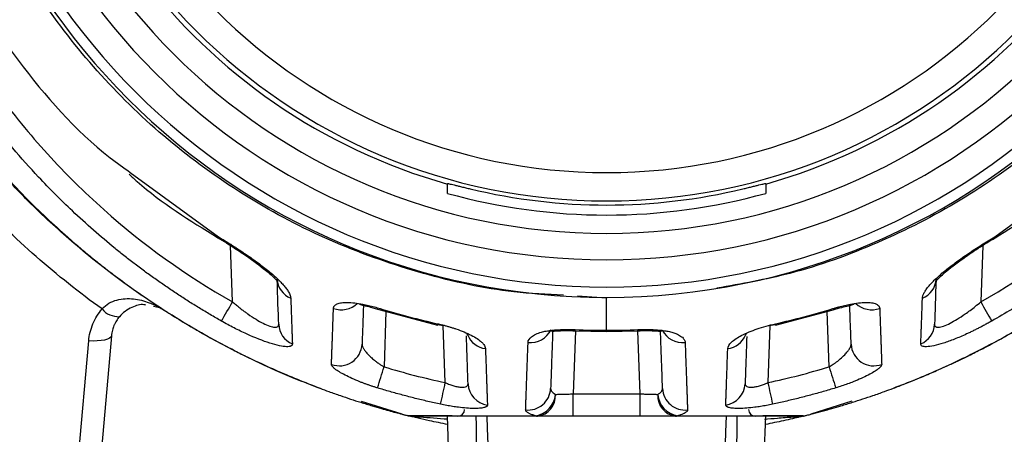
# Model space of a CAD drawing. Header units: millimetres. Extents: x 5 to 597, y 5 to 415.
# Tile 23 of 132: x 247.2 to 255.87, y 306.21 to 309.86. Entities that reach past the tile are written whole.
import ezdxf

# ---------------------------------------------------------------- set-up
doc = ezdxf.new("R2010")
doc.units = ezdxf.units.MM
doc.styles.add('SLDTEXTSTYLE0', font='ARIAL.TTF', dxfattribs={"width": 0.948})
doc.dimstyles.new('SLDDIMSTYLE4', dxfattribs={"dimtxt": 2.5, "dimasz": 2.5, "dimexe": 0, "dimexo": 0.0625, "dimtad": 1, "dimdec": 1, "dimlfac": 5, "dimrnd": 1e-09, "dimzin": 12, "dimdsep": 46, "dimtxsty": 'SLDTEXTSTYLE0', "dimsah": 1, "dimcen": 0.09, "dimadec": 0, "dimazin": 3, "dimtfac": 1, "dimtdec": 1, "dimtofl": 0, "dimtmove": 0, "dimatfit": 3, "dimfxl": 0, "dimfrac": 2, "dimtolj": 1, "dimtzin": 12, "dimarcsym": 0})
doc.dimstyles.new('SLDDIMSTYLE5', dxfattribs={"dimtxt": 2.5, "dimasz": 2.5, "dimexe": 0, "dimexo": 0.0625, "dimtad": 1, "dimdec": 0, "dimlfac": 5, "dimrnd": 1e-09, "dimzin": 12, "dimdsep": 46, "dimtxsty": 'SLDTEXTSTYLE0', "dimsah": 1, "dimcen": 0.09, "dimadec": 0, "dimazin": 3, "dimtfac": 1, "dimtdec": 0, "dimtofl": 0, "dimtmove": 0, "dimatfit": 3, "dimfxl": 0, "dimfrac": 2, "dimtolj": 1, "dimtzin": 12, "dimarcsym": 0})

# ---------------------------------------------------------------- blocks, each defined once
blk = doc.blocks.new('_D_5')
at = {"color": 7, "linetype": 'Continuous', "lineweight": 0}
for p, q in [((253.3382, 340.0624), (273.6657, 340.0624)), ((272.6657, 340.0624), (272.6657, 303.1691)), ((258.4833, 303.1691), (273.6657, 303.1691))]:
    blk.add_line(p, q, dxfattribs=at)
at = {"color": 7, "linetype": 'Continuous', "lineweight": 18}
for points in [[(272.6657, 340.0624), (272.3557, 337.5624), (272.9757, 337.5624)], [(272.6657, 303.1691), (272.9757, 305.6691), (272.3557, 305.6691)]]:
    blk.add_solid(points, dxfattribs=at)
at = {"color": 7, "linetype": 'Continuous', "lineweight": 18, "insert": (269.4431, 317.2905), "char_height": 2.5, "attachment_point": 1, "rotation": 90, "style": 'SLDTEXTSTYLE0'}
blk.add_mtext('184,5', dxfattribs=at)
blk = doc.blocks.new('_D_6')
at = {"color": 7, "linetype": 'Continuous', "lineweight": 0}
for p, q in [((242.0878, 322.1208), (242.0878, 294.7191)), ((262.6454, 322.1208), (262.6454, 314.1311)), ((262.6454, 312.6071), (262.6454, 303.9311)), ((262.6454, 302.4071), (262.6454, 294.7191)), ((262.6454, 295.7191), (242.0878, 295.7191))]:
    blk.add_line(p, q, dxfattribs=at)
at = {"color": 7, "linetype": 'Continuous', "lineweight": 18}
for points in [[(242.0878, 295.7191), (244.5878, 295.4091), (244.5878, 296.0291)], [(262.6454, 295.7191), (260.1454, 296.0291), (260.1454, 295.4091)]]:
    blk.add_solid(points, dxfattribs=at)
at = {"color": 7, "linetype": 'Continuous', "lineweight": 18, "insert": (250.5211, 298.9418), "char_height": 2.5, "attachment_point": 1, "style": 'SLDTEXTSTYLE0'}
blk.add_mtext('103', dxfattribs=at)

msp = doc.modelspace()

# ---------------------------------------------------------------- linework, layer by layer
at = {"color": 8, "linetype": 'Continuous', "lineweight": 25}
for p, q in [((248.1743, 308.5147), (248.95, 307.9483)), ((255.7832, 307.9483), (256.5433, 308.5034)), ((249.074, 307.3752), (249.0567, 307.8714)), ((255.6765, 307.8713), (255.6592, 307.3752)), ((252.3666, 307.4084), (252.1091, 307.4257)), ((252.3666, 307.4146), (252.3666, 307.4084)), ((250.4248, 307.2914), (250.4078, 306.8039)), ((254.3254, 306.8039), (254.3083, 307.2914)), ((250.9472, 306.6646), (250.9297, 307.168)), ((252.0919, 307.1207), (252.0725, 306.5656)), ((252.3666, 307.1152), (252.3666, 307.1252)), ((252.6607, 306.5656), (252.6413, 307.1207)), ((253.8035, 307.168), (253.7859, 306.6646))]:
    msp.add_line(p, q, dxfattribs=at)
at = {"color": 7, "linetype": 'Continuous', "lineweight": 25}
for p, q in [((250.9666, 308.416), (250.9666, 308.4115)), ((253.7666, 308.4115), (253.7666, 308.416)), ((248.9463, 307.9397), (249.0204, 307.8939)), ((248.4319, 307.3236), (248.3802, 307.3337)), ((250.3729, 307.3051), (250.8796, 307.1708)), ((253.8536, 307.1708), (254.3603, 307.3051)), ((250.8813, 307.1769), (250.9297, 307.168)), ((253.7933, 307.1661), (253.8519, 307.1769)), ((251.133, 307.0992), (251.1439, 307.0825)), ((252.0905, 307.1207), (252.3666, 307.1152)), ((252.3666, 307.1152), (252.6427, 307.1207)), ((253.5893, 307.0825), (253.6016, 307.1014)), ((247.568, 304.2746), (247.8092, 307.0324)), ((248.0085, 307.0768), (247.7672, 304.319)), ((252.0725, 306.3691), (252.0725, 306.5656)), ((252.0725, 306.5656), (252.6607, 306.5656)), ((252.6607, 306.3691), (252.6607, 306.5656)), ((250.5678, 306.3871), (250.2092, 306.4998)), ((254.5248, 306.5001), (254.1653, 306.387)), ((251.0235, 304.7386), (250.9666, 306.3691)), ((251.3379, 306.3691), (251.3379, 306.3731)), ((252.6607, 306.3691), (252.0725, 306.3691)), ((253.7099, 304.7456), (253.7666, 306.3691))]:
    msp.add_line(p, q, dxfattribs=at)
at = {"color": 8, "linetype": 'Continuous', "lineweight": 25, "flags": 128}
for points in [[(248.95, 307.9483), (248.9461, 307.9403), (248.9463, 307.9397)], [(255.7832, 307.9483), (255.787, 307.9403), (255.7869, 307.9397)], [(250.3729, 307.3051), (250.3729, 307.3061), (250.3754, 307.3159)], [(254.3578, 307.3159), (254.3603, 307.3061), (254.3603, 307.3051)], [(250.8796, 307.1708), (250.8796, 307.1718), (250.8815, 307.182)], [(253.8516, 307.182), (253.8536, 307.1718), (253.8536, 307.1708)], [(252.0905, 307.1209), (252.0905, 307.1213), (252.0908, 307.1307)], [(252.6427, 307.1209), (252.6427, 307.1213), (252.6424, 307.1307)]]:
    msp.add_lwpolyline(points, dxfattribs=at)
at = {"color": 7, "linetype": 'Continuous', "lineweight": 25, "flags": 128}
for points in [[(250.8815, 307.1778), (250.8801, 307.1723), (250.8796, 307.1708)], [(253.8536, 307.1708), (253.8531, 307.1723), (253.8517, 307.1777)], [(248.0085, 307.0768), (248.0037, 307.0653), (247.9918, 307.055), (247.9731, 307.046), (247.9482, 307.0389), (247.9183, 307.0338), (247.8843, 307.031), (247.8475, 307.0305), (247.8092, 307.0324)], [(251.3243, 306.1235), (251.3186, 306.261), (251.3142, 306.3691)], [(253.419, 306.3691), (253.4133, 306.2315), (253.4089, 306.1235)]]:
    msp.add_lwpolyline(points, dxfattribs=at)
at = {"color": 7, "linetype": 'Continuous', "lineweight": 25}
for centre, radius, start, end in [((252.3666, 313.3691), 5.9544, 180, 0), ((252.3666, 313.3691), 5.8637, 180, 0), ((252.3666, 313.3691), 5.6238, 180, 0), ((252.3666, 313.3691), 5.3914, 180, 0), ((252.3666, 313.3691), 5.1515, 180, 254.23061), ((252.3666, 313.3691), 5.1064, 180, 0), ((252.3666, 313.3691), 4.8565, 180, 0), ((252.3666, 313.3691), 5.1515, 285.76939, 0), ((252.3666, 313.3691), 5.23, 254.47336, 285.52664), ((252.3666, 313.3691), 5.1419, 256.50404, 283.49596), ((249.6566, 307.5846), 0.1898, 182.69476, 248.51809), ((255.0766, 307.5846), 0.1898, 291.48191, 357.30524), ((242.3087, 311.1605), 7.7523, 329.33201, 330.77211), ((262.4245, 311.1605), 7.7523, 209.22789, 210.66799), ((248.0734, 307.4386), 0.1939, 220.596, 271.55099), ((248.485, 307.3269), 0.0285, 217.22076, 237.03669), ((249.6763, 307.1864), 0.1956, 182.28579, 247.48886), ((255.0569, 307.1864), 0.1956, 292.51114, 357.71421), ((250.0155, 307.0119), 0.1994, 249.50064, 357.31153), ((254.7176, 307.0119), 0.1994, 182.68847, 290.49936), ((249.0701, 306.9609), 0.00369, 204.82745, 241.05148), ((255.665, 306.9619), 0.00371, 298.9593, 335.14447), ((237.7833, 310.5937), 13.1811, 342.44518, 343.29055), ((266.9499, 310.5937), 13.1811, 196.70945, 197.55482), ((233.0631, 310.4578), 18.282, 347.41575, 348.02494), ((251.3451, 306.6629), 0.1977, 182.36081, 262.08212), ((253.3881, 306.6629), 0.1977, 277.91788, 357.63919), ((271.6701, 310.4578), 18.282, 191.97506, 192.58425), ((249.8496, 306.6211), 0.0079, 234.9626, 249.45023), ((251.6757, 306.6217), 0.1987, 263.7848, 357.49759), ((253.0575, 306.6217), 0.1987, 182.50241, 276.2152), ((254.8855, 306.6218), 0.0079, 290.56577, 305.06853), ((251.7095, 306.5766), 0.2067, 278.88544, 355.78307), ((251.7357, 306.548), 0.1805, 277.44908, 4.26744), ((252.9975, 306.548), 0.1805, 175.73256, 262.55092), ((253.0236, 306.5766), 0.2067, 184.21693, 261.11456), ((251.0566, 306.4291), 0.06, 270, 0), ((253.6766, 306.4291), 0.06, 180, 270), ((251.7593, 306.4181), 0.0491, 248.68592, 269.77523), ((252.9739, 306.4181), 0.0491, 270.22477, 291.31408), ((254.0695, 306.3576), 0.0115, 74.82742, 89.91408)]:
    msp.add_arc(centre, radius, start, end, dxfattribs=at)
at = {"color": 8, "linetype": 'Continuous', "lineweight": 25}
for centre, radius, start, end in [((250.0325, 307.5121), 0.2067, 250.43628, 312.80903), ((254.7007, 307.5125), 0.207, 227.03204, 289.50806), ((251.6975, 307.2182), 0.201, 263.72839, 333.66892), ((253.0347, 307.2165), 0.1994, 206.80328, 276.59693), ((251.3255, 307.1596), 0.1973, 203.12801, 262.73746), ((253.4087, 307.1583), 0.1958, 277.01383, 337.22631)]:
    msp.add_arc(centre, radius, start, end, dxfattribs=at)
for points, knots in [([(251.9877, 307.4339), (251.842, 307.4407), (251.4251, 307.4603), (250.7475, 307.612), (249.975, 307.8786), (249.2458, 308.2538), (248.5751, 308.7232), (247.9751, 309.2806), (247.4566, 309.9156), (247.0305, 310.6146), (246.7034, 311.3664), (246.4806, 312.1538), (246.3649, 312.9641), (246.36, 313.7832), (246.4665, 314.5945), (246.6903, 315.4168), (246.9735, 316.0731), (247.2177, 316.5105), (247.334, 316.6994), (247.3917, 316.7894), (247.4176, 316.8288), (247.429, 316.8462)], [0, 0, 0, 0, 0.034451, 0.098547, 0.163165, 0.227261, 0.291681, 0.356082, 0.420219, 0.484847, 0.548959, 0.613412, 0.677701, 0.741832, 0.806428, 0.870495, 0.942682, 0.974713, 0.988859, 0.995096, 1, 1, 1, 1]), ([(257.3041, 316.8462), (257.3208, 316.8207), (257.3506, 316.7753), (257.4026, 316.6936), (257.4773, 316.5724), (257.6046, 316.3534), (257.8121, 315.9545), (258.0588, 315.357), (258.2658, 314.5989), (258.3728, 313.7876), (258.3686, 312.9679), (258.2534, 312.1575), (258.0308, 311.3693), (257.7041, 310.6172), (257.278, 309.9176), (256.7594, 309.2818), (256.1591, 308.7242), (255.4878, 308.2532), (254.7576, 307.8814), (254.0368, 307.6192), (253.5524, 307.5332), (253.3375, 307.495)], [0, 0, 0, 0, 0.007542, 0.013466, 0.024028, 0.042844, 0.076278, 0.13549, 0.202787, 0.270589, 0.337811, 0.405449, 0.47298, 0.540329, 0.608185, 0.675476, 0.743176, 0.810755, 0.878144, 0.945966, 1, 1, 1, 1]), ([(247.9262, 307.3125), (247.9262, 307.3125), (247.9262, 307.3125), (247.9262, 307.3125), (247.9262, 307.3125), (247.9263, 307.3125), (247.9264, 307.3125), (247.9266, 307.3128), (247.9268, 307.3131), (247.927, 307.3134), (247.9271, 307.3135), (247.9271, 307.3136), (247.9272, 307.3136), (247.9451, 307.3328), (247.9861, 307.3665), (248.0809, 307.4037), (248.2048, 307.4082), (248.3053, 307.3821), (248.3706, 307.3562), (248.3914, 307.3463), (248.4047, 307.3399)], [0, 0, 0, 0, 0.000017, 0.000035, 0.000072, 0.000118, 0.000175, 0.000537, 0.001968, 0.002477, 0.002545, 0.00256, 0.002612, 0.002894, 0.143122, 0.286762, 0.573053, 0.859918, 0.909568, 1, 1, 1, 1]), ([(250.6606, 306.3687), (250.6831, 306.367), (250.7746, 306.3601), (250.8845, 306.3515), (250.9674, 306.3451)], [0, 0, 0, 0, 0.245558, 1, 1, 1, 1]), ([(253.7554, 306.3441), (253.7935, 306.3469), (253.8791, 306.3532), (253.9872, 306.3623), (254.05, 306.367), (254.0725, 306.3687)], [0, 0, 0, 0, 0.340083, 0.763332, 1, 1, 1, 1])]:
    msp.add_open_spline(points, degree=3, knots=knots, dxfattribs=at)
at = {"color": 7, "linetype": 'Continuous', "lineweight": 25}
for points, knots in [([(245.4464, 311.5725), (245.69, 311.1703), (245.9366, 310.77), (246.4517, 309.9841), (246.7204, 309.5986), (247.0708, 309.1265), (247.1428, 309.033), (247.2917, 308.8512), (247.3682, 308.7627), (247.6036, 308.504), (247.7685, 308.341), (248.2869, 307.8792), (248.6636, 307.6076), (249.074, 307.3752)], [0, 0, 0, 0, 0.25, 0.25, 0.5, 0.5, 0.5625, 0.5625, 0.625, 0.625, 0.75, 0.75, 1, 1, 1, 1]), ([(246.0109, 311.5032), (246.1808, 311.1562), (246.5221, 310.459), (247.1696, 309.4864), (247.7346, 308.8273), (248.115, 308.5569), (248.1743, 308.5147)], [0, 0, 0, 0, 0.310808, 0.62442, 0.941408, 1, 1, 1, 1]), ([(255.6592, 307.3752), (256.0696, 307.6076), (256.4463, 307.8792), (256.9647, 308.341), (257.1296, 308.504), (257.365, 308.7627), (257.4415, 308.8512), (257.5903, 309.033), (257.6624, 309.1265), (258.0128, 309.5986), (258.2815, 309.9841), (258.7966, 310.77), (259.0432, 311.1703), (259.2867, 311.5725)], [0, 0, 0, 0, 0.25, 0.25, 0.375, 0.375, 0.4375, 0.4375, 0.5, 0.5, 0.75, 0.75, 1, 1, 1, 1]), ([(248.9767, 307.2064), (248.9439, 307.2252), (248.8782, 307.2628), (248.7809, 307.3213), (248.6846, 307.3812), (248.5894, 307.4429), (248.4952, 307.5061), (248.402, 307.5709), (248.31, 307.6372), (248.219, 307.7052), (248.1292, 307.7747), (247.9401, 307.926), (247.6809, 308.1534), (247.3837, 308.4514), (247.1561, 308.7068), (246.9899, 308.9103), (246.8601, 309.0809), (246.7465, 309.2355), (246.6317, 309.3939), (246.519, 309.5521), (246.4083, 309.7103), (246.2994, 309.8687), (246.1923, 310.0272), (246.0868, 310.186), (245.9828, 310.3452), (245.8802, 310.5049), (245.7787, 310.665), (245.6782, 310.8257), (245.5786, 310.9871), (245.4795, 311.1492), (245.3808, 311.3121), (245.3152, 311.4211), (245.2824, 311.4757)], [0, 0, 0, 0, 0.019858, 0.039706, 0.059549, 0.079389, 0.099229, 0.119071, 0.138919, 0.158775, 0.178642, 0.198524, 0.285829, 0.359395, 0.419232, 0.465237, 0.497243, 0.531716, 0.565924, 0.599897, 0.633668, 0.667266, 0.700724, 0.734069, 0.767329, 0.800526, 0.833685, 0.866834, 0.900003, 0.933223, 0.966541, 1, 1, 1, 1]), ([(259.4508, 311.4757), (259.3809, 311.3596), (259.2414, 311.128), (259.0291, 310.783), (258.813, 310.441), (258.5912, 310.1012), (258.3624, 309.7628), (258.1249, 309.4252), (257.9347, 309.1635), (257.7841, 308.9632), (257.6635, 308.8117), (257.5041, 308.6234), (257.3017, 308.4028), (257.0518, 308.1552), (256.8122, 307.9426), (256.6017, 307.772), (256.4394, 307.6483), (256.2737, 307.5297), (256.1046, 307.4165), (255.9325, 307.3081), (255.8151, 307.2403), (255.7564, 307.2064)], [0, 0, 0, 0, 0.071161, 0.141907, 0.212599, 0.283505, 0.354867, 0.426964, 0.500097, 0.524617, 0.558507, 0.601673, 0.654033, 0.715545, 0.786223, 0.821983, 0.857669, 0.893297, 0.928884, 0.964447, 1, 1, 1, 1]), ([(246.8966, 308.6856), (246.9094, 308.6707), (246.9598, 308.6114), (247.0751, 308.4811), (247.2417, 308.3043), (247.4336, 308.116), (247.5931, 307.9705), (247.7218, 307.8593), (247.821, 307.7766), (247.9217, 307.6957), (248.0435, 307.6016), (248.2174, 307.473), (248.3613, 307.3769), (248.4489, 307.3183)], [0, 0, 0, 0, 0.028337, 0.112449, 0.251315, 0.379465, 0.50086, 0.563228, 0.625402, 0.687638, 0.749994, 0.847809, 1, 1, 1, 1]), ([(248.466, 307.3053), (248.4412, 307.3213), (248.368, 307.3688), (248.2559, 307.445), (248.1379, 307.5288), (247.9983, 307.632), (247.8311, 307.7623), (247.6343, 307.9274), (247.4412, 308.1014), (247.2751, 308.2624), (247.1318, 308.4102), (247.0134, 308.5379), (246.9371, 308.6254), (246.8989, 308.6692)], [0, 0, 0, 0, 0.042458, 0.125573, 0.19516, 0.250653, 0.375406, 0.499999, 0.620175, 0.749341, 0.832873, 0.916426, 1, 1, 1, 1]), ([(248.1639, 308.4978), (248.1879, 308.476), (248.4254, 308.2605), (248.6997, 308.0916), (248.9463, 307.9397)], [0, 0, 0, 0, 0.101041, 1, 1, 1, 1]), ([(255.7869, 307.9397), (255.9986, 308.0714), (256.2662, 308.2378), (256.5038, 308.4437), (256.5534, 308.4867)], [0, 0, 0, 0, 0.791038, 1, 1, 1, 1]), ([(250.9666, 308.416), (250.9668, 308.4161), (250.9671, 308.4164), (250.9702, 308.416), (250.9751, 308.4152), (250.9842, 308.4133), (250.9999, 308.4097), (251.0253, 308.4036), (251.0558, 308.3961), (251.0904, 308.3876), (251.1278, 308.3785), (251.1536, 308.3723), (251.1666, 308.3691)], [0, 0, 0, 0, 0.062864, 0.125076, 0.18731, 0.250239, 0.374647, 0.499912, 0.624345, 0.749538, 0.874661, 1, 1, 1, 1]), ([(250.9666, 308.3299), (250.9666, 308.335), (250.9666, 308.345), (250.9666, 308.3583), (250.9666, 308.3701), (250.9666, 308.3803), (250.9666, 308.3912), (250.9666, 308.4014), (250.9666, 308.4093), (250.9666, 308.4107), (250.9666, 308.4115)], [0, 0, 0, 0, 0.1058794, 0.2089181, 0.3091463, 0.4065954, 0.5012985, 0.6701803, 0.8363396, 1, 1, 1, 1]), ([(253.5666, 308.3691), (253.5731, 308.3707), (253.586, 308.3738), (253.6052, 308.3785), (253.624, 308.383), (253.6484, 308.389), (253.6773, 308.3961), (253.7078, 308.4036), (253.7332, 308.4097), (253.752, 308.414), (253.7643, 308.4164), (253.7658, 308.4161), (253.7666, 308.416)], [0, 0, 0, 0, 0.062905, 0.1252, 0.187449, 0.250218, 0.375436, 0.499957, 0.625149, 0.749548, 0.874801, 1, 1, 1, 1]), ([(253.7666, 308.4115), (253.7666, 308.4111), (253.7666, 308.4105), (253.7666, 308.4074), (253.7666, 308.4029), (253.7666, 308.3967), (253.7666, 308.3874), (253.7666, 308.3737), (253.7666, 308.3543), (253.7666, 308.3382), (253.7666, 308.3299)], [0, 0, 0, 0, 0.0982, 0.197282, 0.297296, 0.39829, 0.500313, 0.659155, 0.82567, 1, 1, 1, 1]), ([(248.95, 307.9483), (248.9613, 307.9416), (248.9838, 307.928), (249.0174, 307.9075), (249.0507, 307.8867), (249.0836, 307.8658), (249.1163, 307.8446), (249.1486, 307.8233), (249.1884, 307.7966), (249.235, 307.7644), (249.3043, 307.7147), (249.3845, 307.6531), (249.4534, 307.5937), (249.4996, 307.5486), (249.5294, 307.5161), (249.5538, 307.4854), (249.5701, 307.4598), (249.5801, 307.4392), (249.5856, 307.4226), (249.5866, 307.4128), (249.5871, 307.408)], [0, 0, 0, 0, 0.035658, 0.071211, 0.106722, 0.142254, 0.177873, 0.213641, 0.249622, 0.312393, 0.374997, 0.499395, 0.624724, 0.687253, 0.748947, 0.812275, 0.874571, 0.916906, 0.958631, 1, 1, 1, 1]), ([(249.0204, 307.8939), (249.0397, 307.8821), (249.1004, 307.8448), (249.2247, 307.7613), (249.3661, 307.6572), (249.4452, 307.5852), (249.4697, 307.555), (249.4697, 307.5515), (249.4697, 307.5499)], [0, 0, 0, 0, 0.07868, 0.248308, 0.549421, 0.798743, 0.905423, 1, 1, 1, 1]), ([(255.1461, 307.408), (255.1464, 307.4116), (255.147, 307.4188), (255.1502, 307.4307), (255.1551, 307.4433), (255.1639, 307.4611), (255.1791, 307.485), (255.2033, 307.5157), (255.2331, 307.5482), (255.2793, 307.5933), (255.3483, 307.6528), (255.4445, 307.7266), (255.5331, 307.789), (255.6075, 307.8386), (255.665, 307.8757), (255.7236, 307.9125), (255.7633, 307.9364), (255.7832, 307.9483)], [0, 0, 0, 0, 0.030849, 0.061867, 0.093158, 0.124826, 0.186907, 0.250065, 0.312029, 0.374908, 0.499947, 0.624773, 0.749537, 0.811934, 0.874397, 0.937337, 1, 1, 1, 1]), ([(255.2653, 307.5528), (255.2663, 307.5554), (255.269, 307.5627), (255.329, 307.6238), (255.4169, 307.6942), (255.5154, 307.7662), (255.6403, 307.8504), (255.7363, 307.9089), (255.7869, 307.9397)], [0, 0, 0, 0, 0.125413, 0.343331, 0.479776, 0.63472, 0.807775, 1, 1, 1, 1]), ([(248.3115, 307.3471), (248.306, 307.3484), (248.2705, 307.3565), (248.2059, 307.3365), (248.1305, 307.2976), (248.0951, 307.2616), (248.0786, 307.2448)], [0, 0, 0, 0, 0.083482, 0.540568, 0.78601, 1, 1, 1, 1]), ([(249.074, 307.3752), (249.0837, 307.367), (249.1026, 307.3509), (249.131, 307.328), (249.1584, 307.3067), (249.1847, 307.287), (249.2259, 307.2574), (249.2803, 307.2217), (249.3464, 307.1847), (249.4038, 307.16), (249.4411, 307.1516), (249.4619, 307.1528), (249.4731, 307.1575), (249.48, 307.1658), (249.4806, 307.1743), (249.4809, 307.1786)], [0, 0, 0, 0, 0.054622, 0.106964, 0.157053, 0.204922, 0.250608, 0.381524, 0.500855, 0.628, 0.750057, 0.81065, 0.872176, 0.935136, 1, 1, 1, 1]), ([(249.5871, 307.408), (249.5877, 307.39), (249.5889, 307.3541), (249.5907, 307.303), (249.5924, 307.2539), (249.5941, 307.2071), (249.5957, 307.1624), (249.5972, 307.12), (249.5987, 307.0797), (249.6001, 307.0414), (249.601, 307.0176), (249.6014, 307.0057)], [0, 0, 0, 0, 0.112631, 0.224871, 0.336725, 0.448197, 0.559292, 0.670016, 0.780372, 0.890365, 1, 1, 1, 1]), ([(249.9633, 307.3174), (249.9636, 307.3202), (249.9641, 307.3258), (249.9671, 307.3335), (249.9716, 307.3404), (249.9779, 307.3467), (249.986, 307.3523), (250.0022, 307.3604), (250.0324, 307.3683), (250.0851, 307.371), (250.1486, 307.3667), (250.2123, 307.3567), (250.2711, 307.3443), (250.323, 307.3314), (250.3578, 307.3211), (250.3754, 307.3159)], [0, 0, 0, 0, 0.042433, 0.084317, 0.125846, 0.167218, 0.208635, 0.250301, 0.375025, 0.499774, 0.623994, 0.749419, 0.832503, 0.915561, 1, 1, 1, 1]), ([(250.1903, 307.3593), (250.1916, 307.3579), (250.1965, 307.3527), (250.2294, 307.3449), (250.2902, 307.3297), (250.3441, 307.3137), (250.3729, 307.3051)], [0, 0, 0, 0, 0.0926695, 0.3534051, 0.6541707, 1, 1, 1, 1]), ([(250.227, 307.353), (250.2249, 307.2942), (250.22, 307.1518), (250.2167, 307.0577), (250.2147, 307.0025)], [0, 0, 0, 0, 0.413387, 1, 1, 1, 1]), ([(252.3666, 307.1252), (252.3666, 307.1883), (252.3666, 307.2321), (252.3666, 307.268), (252.3666, 307.2747), (252.3666, 307.2794), (252.3666, 307.2911), (252.3666, 307.3194), (252.3666, 307.3706), (252.3666, 307.3976), (252.3666, 307.4084)], [0, 0, 0, 0, 0.0625, 0.0625, 0.09375, 0.09375, 0.125, 0.25, 0.5, 1, 1, 1, 1]), ([(254.3578, 307.3159), (254.3666, 307.3185), (254.3841, 307.3238), (254.4102, 307.3311), (254.4361, 307.3379), (254.4617, 307.344), (254.4869, 307.3496), (254.5285, 307.3579), (254.5843, 307.3667), (254.6478, 307.371), (254.7005, 307.3683), (254.7352, 307.3593), (254.756, 307.3471), (254.7673, 307.3338), (254.769, 307.3229), (254.7699, 307.3174)], [0, 0, 0, 0, 0.042411, 0.084315, 0.125882, 0.167286, 0.208703, 0.250311, 0.37562, 0.499854, 0.624583, 0.749399, 0.832559, 0.915555, 1, 1, 1, 1]), ([(254.3603, 307.3051), (254.386, 307.3128), (254.4353, 307.3273), (254.4958, 307.3417), (254.5366, 307.3508), (254.5451, 307.3572), (254.5492, 307.3603)], [0, 0, 0, 0, 0.287741, 0.55002, 0.787723, 1, 1, 1, 1]), ([(254.5184, 307.0025), (254.5159, 307.0738), (254.5126, 307.1702), (254.5075, 307.3153), (254.5062, 307.353)], [0, 0, 0, 0, 0.739624, 1, 1, 1, 1]), ([(255.1318, 307.0057), (255.1322, 307.0176), (255.1331, 307.0414), (255.1345, 307.0797), (255.136, 307.12), (255.1375, 307.1624), (255.1391, 307.2071), (255.1407, 307.2539), (255.1424, 307.303), (255.1442, 307.3541), (255.1455, 307.39), (255.1461, 307.408)], [0, 0, 0, 0, 0.109635, 0.219628, 0.329984, 0.440708, 0.551803, 0.663275, 0.775129, 0.887369, 1, 1, 1, 1]), ([(255.2523, 307.1786), (255.2524, 307.176), (255.2525, 307.171), (255.2546, 307.1648), (255.2583, 307.1598), (255.2634, 307.1561), (255.27, 307.1536), (255.2781, 307.1524), (255.2954, 307.1524), (255.3299, 307.1602), (255.3876, 307.1851), (255.4536, 307.2222), (255.5136, 307.2616), (255.567, 307.3006), (255.6125, 307.336), (255.6432, 307.3618), (255.6592, 307.3752)], [0, 0, 0, 0, 0.037456, 0.074228, 0.110398, 0.146055, 0.18129, 0.216198, 0.250878, 0.373428, 0.501225, 0.61997, 0.750268, 0.827352, 0.910547, 1, 1, 1, 1]), ([(247.8092, 307.0324), (247.8136, 307.0828), (247.826, 307.1337), (247.8659, 307.2293), (247.8934, 307.2739), (247.9262, 307.3124)], [0, 0, 0, 0, 0.5, 0.5, 1, 1, 1, 1]), ([(248.4047, 307.3399), (248.4053, 307.3396), (248.4165, 307.3344), (248.4324, 307.3254), (248.4501, 307.3151), (248.459, 307.3096), (248.4629, 307.3072), (248.4646, 307.3061), (248.4656, 307.3055), (248.4661, 307.3052), (248.4664, 307.305)], [0, 0, 0, 0, 0.024427, 0.512263, 0.756102, 0.876109, 0.946889, 0.955906, 0.968938, 1, 1, 1, 1]), ([(248.4489, 307.3183), (248.4511, 307.3162), (248.4534, 307.3143), (248.4587, 307.3101), (248.4615, 307.3081), (248.466, 307.3053)], [0, 0, 0, 0, 0.5, 0.5, 1, 1, 1, 1]), ([(248.4623, 307.3097), (248.4902, 307.2918), (248.5437, 307.2575), (248.6214, 307.2095), (248.6927, 307.1666), (248.7832, 307.1136), (248.9064, 307.0437), (249.0096, 306.9894), (249.0667, 306.9594)], [0, 0, 0, 0, 0.1421808, 0.2728042, 0.3918767, 0.4993959, 0.7228867, 1, 1, 1, 1]), ([(248.4695, 307.303), (248.4687, 307.3036), (248.4686, 307.3036), (248.4682, 307.3038), (248.468, 307.3039), (248.4676, 307.3042), (248.4673, 307.3044), (248.4671, 307.3045)], [0, 0, 0, 0, 0.25, 0.25, 0.5, 0.5, 1, 1, 1, 1]), ([(249.0683, 306.9577), (248.9658, 307.0105), (248.8646, 307.0656), (248.6648, 307.1808), (248.5664, 307.2407), (248.4695, 307.303)], [0, 0, 0, 0, 0.5, 0.5, 1, 1, 1, 1]), ([(249.9457, 306.8251), (249.9461, 306.8361), (249.9468, 306.8581), (249.948, 306.8938), (249.9493, 306.9317), (249.9508, 306.9718), (249.9523, 307.0142), (249.9539, 307.0589), (249.9556, 307.1059), (249.9573, 307.1552), (249.9592, 307.2068), (249.9612, 307.2606), (249.9626, 307.2984), (249.9633, 307.3174)], [0, 0, 0, 0, 0.089466, 0.179212, 0.26924, 0.359553, 0.450155, 0.541048, 0.632236, 0.723721, 0.815508, 0.9076, 1, 1, 1, 1]), ([(254.7699, 307.3174), (254.7705, 307.3), (254.7718, 307.2653), (254.7736, 307.2157), (254.7754, 307.1679), (254.777, 307.1221), (254.7786, 307.0782), (254.7801, 307.0363), (254.7815, 306.9963), (254.7829, 306.9582), (254.7842, 306.9221), (254.7853, 306.8878), (254.7865, 306.8553), (254.7871, 306.8351), (254.7875, 306.8251)], [0, 0, 0, 0, 0.084712, 0.169164, 0.25336, 0.337302, 0.420993, 0.504435, 0.587631, 0.670583, 0.753294, 0.835765, 0.918, 1, 1, 1, 1]), ([(256.2637, 307.303), (256.167, 307.2409), (256.069, 307.1812), (255.8699, 307.0663), (255.769, 307.0113), (255.6668, 306.9587)], [0, 0, 0, 0, 0.5, 0.5, 1, 1, 1, 1]), ([(255.6684, 306.9604), (255.6982, 306.9759), (255.7551, 307.0056), (255.8356, 307.0494), (255.9078, 307.0897), (255.9986, 307.1418), (256.1195, 307.2134), (256.2174, 307.2757), (256.2709, 307.3097)], [0, 0, 0, 0, 0.144752, 0.276396, 0.394998, 0.50061, 0.727117, 1, 1, 1, 1]), ([(248.0786, 307.2448), (248.0741, 307.2392), (248.0647, 307.2277), (248.0521, 307.2088), (248.0404, 307.1883), (248.0278, 307.1611), (248.0149, 307.1241), (248.0108, 307.0936), (248.0085, 307.0768)], [0, 0, 0, 0, 0.114184, 0.23453, 0.361082, 0.493875, 0.719501, 1, 1, 1, 1]), ([(249.6014, 307.0057), (249.6017, 306.997), (249.5977, 306.9905), (249.5807, 306.9819), (249.5676, 306.9799), (249.5334, 306.9809), (249.5121, 306.9838), (249.4624, 306.9944), (249.4345, 307.002), (249.3428, 307.0312), (249.272, 307.0592), (249.1623, 307.1093), (249.1254, 307.1272), (249.0511, 307.1653), (249.0137, 307.1855), (248.9767, 307.2064)], [0, 0, 0, 0, 0.125, 0.125, 0.25, 0.25, 0.375, 0.375, 0.5, 0.5, 0.75, 0.75, 0.875, 0.875, 1, 1, 1, 1]), ([(250.8815, 307.182), (250.8907, 307.1799), (250.909, 307.1758), (250.9361, 307.1689), (250.963, 307.1617), (250.9895, 307.154), (251.0156, 307.1459), (251.058, 307.1319), (251.1143, 307.1108), (251.1772, 307.0818), (251.2296, 307.0517), (251.2647, 307.0246), (251.286, 307.0014), (251.2979, 306.982), (251.2996, 306.9699), (251.3005, 306.9639)], [0, 0, 0, 0, 0.041607, 0.083028, 0.124432, 0.165984, 0.207851, 0.250194, 0.374763, 0.500011, 0.624947, 0.749598, 0.833859, 0.916851, 1, 1, 1, 1]), ([(253.4326, 306.9639), (253.4332, 306.9816), (253.4449, 307.0011), (253.4774, 307.0314), (253.4904, 307.0415), (253.5208, 307.0615), (253.5384, 307.0717), (253.5768, 307.0914), (253.5977, 307.101), (253.6429, 307.1197), (253.6665, 307.1286), (253.7169, 307.1459), (253.7424, 307.1538), (253.7967, 307.169), (253.8241, 307.1759), (253.8516, 307.182)], [0, 0, 0, 0, 0.25, 0.25, 0.375, 0.375, 0.5, 0.5, 0.625, 0.625, 0.75, 0.75, 0.875, 0.875, 1, 1, 1, 1]), ([(255.7564, 307.2064), (255.7456, 307.2003), (255.724, 307.1882), (255.6916, 307.1706), (255.6596, 307.1537), (255.6279, 307.1375), (255.5965, 307.1219), (255.5654, 307.107), (255.5264, 307.0889), (255.4802, 307.0684), (255.4102, 307.0396), (255.3279, 307.01), (255.2433, 306.9869), (255.1898, 306.9795), (255.1594, 306.9809), (255.1433, 306.9856), (255.1332, 306.9936), (255.1322, 307.0017), (255.1318, 307.0057)], [0, 0, 0, 0, 0.036923, 0.073312, 0.109244, 0.144799, 0.180062, 0.215116, 0.250045, 0.312838, 0.374568, 0.499281, 0.623701, 0.748907, 0.811126, 0.874031, 0.936883, 1, 1, 1, 1]), ([(251.6755, 307.0184), (251.6762, 307.0364), (251.6867, 307.0535), (251.717, 307.0767), (251.7293, 307.0839), (251.7583, 307.0973), (251.7753, 307.1035), (251.7939, 307.1089)], [0, 0, 0, 0, 0.5, 0.5, 0.75, 0.75, 1, 1, 1, 1]), ([(251.7939, 307.1089), (251.8004, 307.1106), (251.8136, 307.1139), (251.8352, 307.1181), (251.8615, 307.1224), (251.8933, 307.1263), (251.9306, 307.1294), (251.9693, 307.1313), (252.0092, 307.1322), (252.0498, 307.1321), (252.0771, 307.1312), (252.0908, 307.1307)], [0, 0, 0, 0, 0.0823029, 0.1653955, 0.2496854, 0.3750839, 0.4999342, 0.6241349, 0.7491341, 0.8744897, 1, 1, 1, 1]), ([(251.892, 307.1252), (251.8883, 307.019), (251.881, 306.8087), (251.8764, 306.6778), (251.8742, 306.613)], [0, 0, 0, 0, 0.50488, 1, 1, 1, 1]), ([(251.8813, 307.123), (251.8814, 307.1209), (251.8818, 307.1157), (251.905, 307.1186), (251.9463, 307.121), (252.0099, 307.1234), (252.0625, 307.1216), (252.0905, 307.1207)], [0, 0, 0, 0, 0.127225, 0.311675, 0.5118, 0.740371, 1, 1, 1, 1]), ([(252.6424, 307.1307), (252.6516, 307.131), (252.6698, 307.1317), (252.697, 307.1321), (252.7239, 307.1321), (252.7504, 307.1316), (252.7765, 307.1307), (252.811, 307.1288), (252.8524, 307.1251), (252.8989, 307.1186), (252.9258, 307.1122), (252.9393, 307.1089)], [0, 0, 0, 0, 0.084285, 0.167737, 0.250684, 0.333463, 0.416409, 0.499858, 0.668509, 0.834171, 1, 1, 1, 1]), ([(252.6427, 307.1207), (252.6693, 307.1216), (252.7199, 307.1232), (252.7823, 307.121), (252.8245, 307.1187), (252.8494, 307.1158), (252.8502, 307.1212), (252.8506, 307.1236)], [0, 0, 0, 0, 0.247651, 0.470572, 0.669388, 0.853203, 1, 1, 1, 1]), ([(252.859, 306.613), (252.8561, 306.6973), (252.8514, 306.8311), (252.844, 307.0441), (252.8412, 307.1229)], [0, 0, 0, 0, 0.629853, 1, 1, 1, 1]), ([(252.9393, 307.1089), (252.9766, 307.098), (253.0063, 307.0843), (253.0362, 307.0613), (253.044, 307.0531), (253.0545, 307.0361), (253.0573, 307.0274), (253.0576, 307.0184)], [0, 0, 0, 0, 0.5, 0.5, 0.75, 0.75, 1, 1, 1, 1]), ([(250.2147, 307.0025), (250.2148, 307.0004), (250.2149, 306.9962), (250.2166, 306.9887), (250.2195, 306.9804), (250.2239, 306.971), (250.2317, 306.9574), (250.2461, 306.9368), (250.2696, 306.9101), (250.2945, 306.8862), (250.3156, 306.868), (250.335, 306.8524), (250.3577, 306.8357), (250.383, 306.8187), (250.3998, 306.8087), (250.4078, 306.8039)], [0, 0, 0, 0, 0.045286, 0.092909, 0.142931, 0.195404, 0.250375, 0.360286, 0.500046, 0.624897, 0.687594, 0.750015, 0.841557, 0.924853, 1, 1, 1, 1]), ([(251.1476, 306.6548), (251.1451, 306.7272), (251.1411, 306.8406), (251.1351, 307.0127), (251.1329, 307.0749)], [0, 0, 0, 0, 0.638907, 1, 1, 1, 1]), ([(251.6542, 306.4242), (251.6545, 306.4349), (251.6553, 306.4563), (251.6565, 306.4911), (251.6579, 306.528), (251.6593, 306.5671), (251.6607, 306.6084), (251.6623, 306.6519), (251.6639, 306.6975), (251.6657, 306.7454), (251.6675, 306.7955), (251.6694, 306.8478), (251.6713, 306.9024), (251.6734, 306.959), (251.6748, 306.9986), (251.6755, 307.0184)], [0, 0, 0, 0, 0.076298, 0.152689, 0.229177, 0.305764, 0.382454, 0.459248, 0.53615, 0.613164, 0.690291, 0.767535, 0.844899, 0.922386, 1, 1, 1, 1]), ([(253.0576, 307.0184), (253.0583, 307), (253.0596, 306.9632), (253.0615, 306.9104), (253.0634, 306.8594), (253.0652, 306.8103), (253.0669, 306.7631), (253.0685, 306.7178), (253.0701, 306.6745), (253.0715, 306.633), (253.073, 306.5934), (253.0743, 306.5557), (253.0756, 306.5199), (253.0768, 306.4861), (253.0779, 306.4539), (253.0786, 306.4341), (253.079, 306.4242)], [0, 0, 0, 0, 0.072074, 0.144039, 0.215897, 0.287652, 0.359304, 0.430858, 0.502314, 0.573677, 0.644947, 0.716128, 0.787221, 0.85823, 0.929155, 1, 1, 1, 1]), ([(253.6, 307.069), (253.5972, 306.9872), (253.5913, 306.8199), (253.5875, 306.7106), (253.5856, 306.6548)], [0, 0, 0, 0, 0.489582, 1, 1, 1, 1]), ([(254.3254, 306.8039), (254.3313, 306.8074), (254.3436, 306.8147), (254.3622, 306.8267), (254.3815, 306.8401), (254.4023, 306.8556), (254.4305, 306.8789), (254.4612, 306.9073), (254.4871, 306.9369), (254.5032, 306.9598), (254.5126, 306.9773), (254.5178, 306.9914), (254.5182, 306.9989), (254.5184, 307.0025)], [0, 0, 0, 0, 0.055756, 0.1160478, 0.1809212, 0.2504128, 0.3351422, 0.5001888, 0.6403196, 0.750142, 0.839775, 0.9229783, 1, 1, 1, 1]), ([(249.0667, 306.9594), (249.1045, 306.9402), (249.1677, 306.9079), (249.2613, 306.8625), (249.3514, 306.8201), (249.4705, 306.7662), (249.6358, 306.6952), (249.7683, 306.6442), (249.845, 306.6146)], [0, 0, 0, 0, 0.149291, 0.250132, 0.366664, 0.500014, 0.710482, 1, 1, 1, 1]), ([(249.8468, 306.6137), (249.7137, 306.6634), (249.5822, 306.7169), (249.3876, 306.8029), (249.3232, 306.8325), (249.1951, 306.8937), (249.1315, 306.9252), (249.0683, 306.9577)], [0, 0, 0, 0, 0.5, 0.5, 0.75, 0.75, 1, 1, 1, 1]), ([(251.3005, 306.9639), (251.3011, 306.9463), (251.3023, 306.9113), (251.3041, 306.8611), (251.3058, 306.8128), (251.3074, 306.7665), (251.3089, 306.7222), (251.3104, 306.6799), (251.3118, 306.6395), (251.3131, 306.6011), (251.3144, 306.5646), (251.3156, 306.5301), (251.3168, 306.4974), (251.3175, 306.4772), (251.3179, 306.4671)], [0, 0, 0, 0, 0.084222, 0.168272, 0.252153, 0.335869, 0.419422, 0.502816, 0.586053, 0.669138, 0.752071, 0.834858, 0.9175, 1, 1, 1, 1]), ([(253.4153, 306.4671), (253.4157, 306.4772), (253.4164, 306.4974), (253.4175, 306.5301), (253.4188, 306.5646), (253.42, 306.6011), (253.4214, 306.6395), (253.4228, 306.6799), (253.4243, 306.7222), (253.4258, 306.7665), (253.4274, 306.8128), (253.4291, 306.8611), (253.4308, 306.9113), (253.432, 306.9463), (253.4326, 306.9639)], [0, 0, 0, 0, 0.0825, 0.165142, 0.247929, 0.330862, 0.413947, 0.497184, 0.580578, 0.664131, 0.747847, 0.831728, 0.915778, 1, 1, 1, 1]), ([(255.6668, 306.9587), (255.6036, 306.9262), (255.54, 306.8946), (255.4119, 306.8334), (255.3475, 306.8037), (255.1528, 306.7177), (255.0214, 306.6641), (254.8882, 306.6144)], [0, 0, 0, 0, 0.25, 0.25, 0.5, 0.5, 1, 1, 1, 1]), ([(254.89, 306.6153), (254.9235, 306.628), (254.9869, 306.6521), (255.0763, 306.6878), (255.1549, 306.7203), (255.2232, 306.7494), (255.2998, 306.783), (255.3836, 306.8209), (255.4736, 306.8633), (255.5673, 306.9088), (255.6305, 306.9411), (255.6684, 306.9604)], [0, 0, 0, 0, 0.12601, 0.238885, 0.338769, 0.425775, 0.499994, 0.633196, 0.749872, 0.850239, 1, 1, 1, 1]), ([(250.3505, 306.6181), (250.3416, 306.6208), (250.3238, 306.6263), (250.2974, 306.6349), (250.2713, 306.6437), (250.2456, 306.6529), (250.2202, 306.6623), (250.1791, 306.6782), (250.1246, 306.7011), (250.0634, 306.7306), (250.0127, 306.759), (249.9788, 306.7823), (249.9584, 306.8004), (249.9474, 306.8142), (249.9463, 306.8215), (249.9457, 306.8251)], [0, 0, 0, 0, 0.041684, 0.08315, 0.124565, 0.166101, 0.207925, 0.250201, 0.375237, 0.500041, 0.625573, 0.749615, 0.834122, 0.917069, 1, 1, 1, 1]), ([(254.7875, 306.8251), (254.7874, 306.8233), (254.7871, 306.8198), (254.7845, 306.8139), (254.7802, 306.8074), (254.7741, 306.8003), (254.7661, 306.7927), (254.7502, 306.7794), (254.7206, 306.759), (254.6699, 306.7307), (254.6087, 306.7012), (254.5465, 306.675), (254.4882, 306.6529), (254.436, 306.6347), (254.4005, 306.6236), (254.3826, 306.6181)], [0, 0, 0, 0, 0.041518, 0.08285, 0.12419, 0.165732, 0.207667, 0.25018, 0.374261, 0.499927, 0.624522, 0.749493, 0.833663, 0.916712, 1, 1, 1, 1]), ([(250.9472, 306.6646), (250.9538, 306.6616), (250.9667, 306.6559), (250.9859, 306.6483), (251.0044, 306.6418), (251.0288, 306.6343), (251.0583, 306.6274), (251.0899, 306.6238), (251.1159, 306.6251), (251.1344, 306.631), (251.1459, 306.6409), (251.147, 306.65), (251.1476, 306.6548)], [0, 0, 0, 0, 0.066367, 0.130242, 0.191743, 0.251002, 0.377459, 0.500469, 0.623353, 0.749921, 0.870543, 1, 1, 1, 1]), ([(253.5856, 306.6548), (253.5857, 306.6523), (253.5859, 306.6474), (253.5887, 306.6411), (253.5932, 306.6359), (253.6018, 306.6299), (253.6174, 306.625), (253.6433, 306.6238), (253.6751, 306.6274), (253.7104, 306.6357), (253.7481, 306.6481), (253.773, 306.659), (253.7859, 306.6646)], [0, 0, 0, 0, 0.066121, 0.129914, 0.1915, 0.251012, 0.377508, 0.500447, 0.6234, 0.74993, 0.870214, 1, 1, 1, 1]), ([(249.845, 306.6146), (249.8707, 306.6051), (249.93, 306.5832), (250.0492, 306.5413), (250.1766, 306.4993), (250.2974, 306.4623), (250.3796, 306.4382), (250.4484, 306.4189), (250.5094, 306.4023), (250.5487, 306.392), (250.5677, 306.387)], [0, 0, 0, 0, 0.108095, 0.249717, 0.499258, 0.63799, 0.748848, 0.837491, 0.921181, 1, 1, 1, 1]), ([(250.9059, 306.4746), (250.8685, 306.4828), (250.7938, 306.4992), (250.6823, 306.5261), (250.5712, 306.5548), (250.4605, 306.5853), (250.3872, 306.6071), (250.3505, 306.6181)], [0, 0, 0, 0, 0.199987, 0.399927, 0.599881, 0.799892, 1, 1, 1, 1]), ([(251.8742, 306.613), (251.8742, 306.6109), (251.8743, 306.6067), (251.8763, 306.6002), (251.8795, 306.5936), (251.8857, 306.5847), (251.8964, 306.5737), (251.9092, 306.5655), (251.9156, 306.5614)], [0, 0, 0, 0, 0.125214, 0.25054, 0.375978, 0.501529, 0.751292, 1, 1, 1, 1]), ([(251.9156, 306.5614), (251.92, 306.5615), (251.9288, 306.5616), (251.9442, 306.5619), (251.9615, 306.5623), (251.9807, 306.5628), (252.0016, 306.5634), (252.0241, 306.564), (252.0479, 306.5647), (252.0642, 306.5653), (252.0725, 306.5656)], [0, 0, 0, 0, 0.112076, 0.227832, 0.347276, 0.470414, 0.59725, 0.727791, 0.862039, 1, 1, 1, 1]), ([(252.6607, 306.5656), (252.6673, 306.5653), (252.6805, 306.5649), (252.6998, 306.5643), (252.7183, 306.5637), (252.7359, 306.5632), (252.7525, 306.5628), (252.768, 306.5624), (252.7823, 306.5621), (252.7953, 306.5618), (252.8071, 306.5616), (252.8141, 306.5615), (252.8175, 306.5614)], [0, 0, 0, 0, 0.11067, 0.218963, 0.32488, 0.428424, 0.529597, 0.628402, 0.724842, 0.818919, 0.910637, 1, 1, 1, 1]), ([(252.8175, 306.5614), (252.8214, 306.5638), (252.8297, 306.569), (252.8404, 306.5776), (252.8504, 306.5881), (252.8578, 306.6001), (252.8586, 306.6087), (252.859, 306.613)], [0, 0, 0, 0, 0.147577, 0.314139, 0.499711, 0.749636, 1, 1, 1, 1]), ([(254.3826, 306.6181), (254.346, 306.6071), (254.2726, 306.5853), (254.162, 306.5548), (254.0509, 306.5261), (253.9393, 306.4992), (253.8646, 306.4828), (253.8273, 306.4746)], [0, 0, 0, 0, 0.200108, 0.4001191, 0.600073, 0.8000133, 1, 1, 1, 1]), ([(254.1653, 306.387), (254.1795, 306.3907), (254.2086, 306.3983), (254.2534, 306.4103), (254.3002, 306.4232), (254.3592, 306.4399), (254.4363, 306.4624), (254.5574, 306.4996), (254.6852, 306.5417), (254.8048, 306.5838), (254.8642, 306.6058), (254.89, 306.6153)], [0, 0, 0, 0, 0.058595, 0.119947, 0.184093, 0.251064, 0.361839, 0.500671, 0.750247, 0.891738, 1, 1, 1, 1]), ([(251.3179, 306.4671), (251.3177, 306.4655), (251.3175, 306.4623), (251.3149, 306.458), (251.3107, 306.454), (251.3047, 306.4504), (251.2969, 306.4472), (251.281, 306.4425), (251.251, 306.4379), (251.1986, 306.4365), (251.1352, 306.4394), (251.0711, 306.4461), (251.0117, 306.4547), (250.9592, 306.4636), (250.9238, 306.471), (250.9059, 306.4746)], [0, 0, 0, 0, 0.0423, 0.084108, 0.125614, 0.167013, 0.208498, 0.250261, 0.375119, 0.499775, 0.624103, 0.749339, 0.832476, 0.915562, 1, 1, 1, 1]), ([(251.7414, 306.3724), (251.7359, 306.3741), (251.7249, 306.3775), (251.7102, 306.3826), (251.6972, 306.3878), (251.6857, 306.3931), (251.6738, 306.3995), (251.663, 306.4072), (251.6553, 306.4159), (251.6546, 306.4214), (251.6542, 306.4242)], [0, 0, 0, 0, 0.1003959, 0.2000514, 0.2994155, 0.3989366, 0.4990577, 0.6665387, 0.8328242, 1, 1, 1, 1]), ([(253.079, 306.4242), (253.0789, 306.4225), (253.0787, 306.4192), (253.076, 306.4141), (253.0716, 306.409), (253.0653, 306.4037), (253.0555, 306.3972), (253.0405, 306.3896), (253.0189, 306.3808), (253.0008, 306.3752), (252.9917, 306.3724)], [0, 0, 0, 0, 0.100331, 0.200059, 0.29963, 0.399492, 0.500091, 0.66685, 0.832791, 1, 1, 1, 1]), ([(253.8273, 306.4746), (253.8183, 306.4728), (253.8005, 306.469), (253.774, 306.4639), (253.7477, 306.4592), (253.7219, 306.4549), (253.6963, 306.451), (253.6544, 306.4453), (253.5983, 306.4395), (253.5348, 306.4365), (253.4823, 306.4379), (253.448, 306.4431), (253.4278, 306.4501), (253.417, 306.4577), (253.4159, 306.464), (253.4153, 306.4671)], [0, 0, 0, 0, 0.042382, 0.084267, 0.125824, 0.167227, 0.208652, 0.250272, 0.375436, 0.499831, 0.624436, 0.749351, 0.832707, 0.915737, 1, 1, 1, 1]), ([(250.5677, 306.387), (250.5715, 306.3861), (250.5787, 306.3843), (250.591, 306.3812), (250.6049, 306.3777), (250.6214, 306.3735), (250.6331, 306.3706), (250.6394, 306.369)], [0, 0, 0, 0, 0.177743, 0.348909, 0.519076, 0.742323, 1, 1, 1, 1]), ([(250.6153, 306.3751), (250.6162, 306.3751), (250.6179, 306.3751), (250.6229, 306.3751), (250.6297, 306.3751), (250.6383, 306.375), (250.6489, 306.375), (250.6613, 306.375), (250.6757, 306.3749), (250.7086, 306.3748), (250.7721, 306.3747), (250.8909, 306.3742), (251.0428, 306.3739), (251.1927, 306.3734), (251.3138, 306.3732), (251.3934, 306.373), (251.4758, 306.3729), (251.5612, 306.3727), (251.6493, 306.3726), (251.7108, 306.3725), (251.7414, 306.3724)], [0, 0, 0, 0, 0.031256, 0.062451, 0.093602, 0.124724, 0.155835, 0.186951, 0.218089, 0.249268, 0.375619, 0.499172, 0.626846, 0.748929, 0.793087, 0.836087, 0.878094, 0.919286, 0.959854, 1, 1, 1, 1]), ([(250.9691, 306.2965), (250.9143, 306.3074), (250.8216, 306.3259), (250.7237, 306.3486), (250.6623, 306.3633), (250.6418, 306.3684), (250.6316, 306.3709)], [0, 0, 0, 0, 0.419856, 0.709769, 0.854836, 1, 1, 1, 1]), ([(251.7591, 306.3691), (251.7428, 306.3691), (251.7101, 306.3691), (251.6622, 306.3691), (251.6151, 306.3691), (251.5688, 306.3691), (251.5233, 306.3691), (251.4787, 306.3691), (251.4349, 306.3691), (251.3919, 306.3691), (251.3497, 306.3691), (251.3083, 306.3691), (251.2141, 306.3691), (251.0784, 306.3691), (250.9314, 306.3691), (250.8162, 306.3691), (250.7487, 306.3691), (250.7086, 306.3691), (250.6873, 306.3691), (250.6653, 306.3691), (250.6504, 306.3691), (250.6394, 306.3691)], [0, 0, 0, 0, 0.02166, 0.04345, 0.065401, 0.087543, 0.109906, 0.132518, 0.155407, 0.1786, 0.202122, 0.225999, 0.250254, 0.371337, 0.499181, 0.621672, 0.748264, 0.805867, 0.87262, 0.905364, 1, 1, 1, 1]), ([(252.0725, 306.3691), (252.0145, 306.3691), (251.9534, 306.3691), (251.8435, 306.3691), (251.7951, 306.3691), (251.7591, 306.3691)], [0, 0, 0, 0, 0.5, 0.5, 1, 1, 1, 1]), ([(252.9741, 306.3691), (252.938, 306.3691), (252.8897, 306.3691), (252.7798, 306.3691), (252.7187, 306.3691), (252.6607, 306.3691)], [0, 0, 0, 0, 0.5, 0.5, 1, 1, 1, 1]), ([(254.0692, 306.3691), (254.0636, 306.3691), (254.0386, 306.3691), (253.9718, 306.3691), (253.9445, 306.3691), (253.8791, 306.3691), (253.8407, 306.3691), (253.7535, 306.3691), (253.7044, 306.3691), (253.5939, 306.3691), (253.5321, 306.3691), (253.3944, 306.3691), (253.3198, 306.3691), (253.1576, 306.3691), (253.07, 306.3691), (252.9741, 306.3691)], [0, 0, 0, 0, 0.25, 0.25, 0.375, 0.375, 0.5, 0.5, 0.625, 0.625, 0.75, 0.75, 0.875, 0.875, 1, 1, 1, 1]), ([(252.9917, 306.3724), (253.0084, 306.3724), (253.0417, 306.3725), (253.0905, 306.3726), (253.1385, 306.3727), (253.1856, 306.3727), (253.2319, 306.3728), (253.2774, 306.3729), (253.322, 306.373), (253.3658, 306.3731), (253.4087, 306.3731), (253.4508, 306.3732), (253.5478, 306.3734), (253.6876, 306.3739), (253.84, 306.3742), (253.9595, 306.3747), (254.0271, 306.3749), (254.0639, 306.3749), (254.0814, 306.3747), (254.0933, 306.3741), (254.0995, 306.373), (254.1004, 306.3715), (254.0961, 306.3699), (254.094, 306.3691)], [0, 0, 0, 0, 0.021668, 0.043434, 0.065331, 0.087392, 0.109648, 0.132129, 0.154865, 0.177884, 0.201213, 0.224877, 0.248903, 0.370424, 0.497608, 0.621229, 0.747764, 0.793743, 0.838025, 0.880694, 0.921844, 0.961575, 1, 1, 1, 1]), ([(254.1016, 306.3709), (254.091, 306.3683), (254.0488, 306.3579), (253.9274, 306.3289), (253.8176, 306.3072), (253.764, 306.2965)], [0, 0, 0, 0, 0.146238, 0.582973, 1, 1, 1, 1]), ([(254.094, 306.3691), (254.0981, 306.3701), (254.1061, 306.3721), (254.118, 306.3751), (254.1321, 306.3786), (254.1488, 306.3828), (254.1597, 306.3856), (254.1653, 306.387)], [0, 0, 0, 0, 0.170763, 0.329322, 0.478653, 0.730204, 1, 1, 1, 1])]:
    msp.add_open_spline(points, degree=3, knots=knots, dxfattribs=at)
for points in [[(247.9262, 307.3124), (247.5256, 307.6003), (247.1513, 307.9288), (246.814, 308.2887)], [(249.4809, 307.1786), (249.4772, 307.2838), (249.4726, 307.4162), (249.467, 307.5756)], [(255.2662, 307.5756), (255.2606, 307.4162), (255.256, 307.2838), (255.2523, 307.1786)], [(248.4489, 307.3183), (248.4534, 307.3155), (248.4578, 307.3126), (248.4623, 307.3097)], [(248.4671, 307.3045), (248.4671, 307.3045), (248.4673, 307.3044), (248.466, 307.3053)], [(250.3754, 307.3159), (250.5423, 307.2646), (250.7111, 307.22), (250.8815, 307.182)], [(253.8516, 307.182), (254.0221, 307.22), (254.1909, 307.2646), (254.3578, 307.3159)], [(252.0908, 307.1307), (252.1827, 307.127), (252.2746, 307.1252), (252.3666, 307.1252)], [(252.3666, 307.1252), (252.4585, 307.1252), (252.5505, 307.127), (252.6424, 307.1307)], [(250.4078, 306.8039), (250.5857, 306.7499), (250.7655, 306.7035), (250.9472, 306.6646)], [(253.7859, 306.6646), (253.9677, 306.7035), (254.1475, 306.7499), (254.3254, 306.8039)], [(250.6316, 306.3709), (250.6259, 306.3723), (250.6205, 306.3737), (250.615, 306.3751)], [(251.2478, 303.8525), (251.2379, 304.6913), (251.2287, 305.5302), (251.22, 306.3691)], [(253.5132, 306.3691), (253.5045, 305.5302), (253.4953, 304.6913), (253.4854, 303.8525)]]:
    msp.add_open_spline(points, degree=3, dxfattribs=at)

# ---------------------------------------------------------------- dimensions: what is measured, and where the dimension line sits
at = {"color": 7, "linetype": 'Continuous', "lineweight": 18}
dim = msp.add_linear_dim(base=(272.6657, 303.1691), p1=(252.3382, 340.0624), p2=(257.4833, 303.1691), angle=90, dimstyle='SLDDIMSTYLE4', dxfattribs=at)
dim.commit()
dim.dimension.update_dxf_attribs({"geometry": '_D_5', "text_midpoint": (272.6657, 321.5874), "dimtype": 160})
dim = msp.add_linear_dim(base=(242.0878, 295.7191), p1=(262.6454, 323.1208), p2=(242.0878, 323.1208), dimstyle='SLDDIMSTYLE5', dxfattribs=at)
dim.commit()
dim.dimension.update_dxf_attribs({"geometry": '_D_6', "text_midpoint": (253.3857, 295.7191), "dimtype": 160})

doc.saveas('drawing.dxf')
